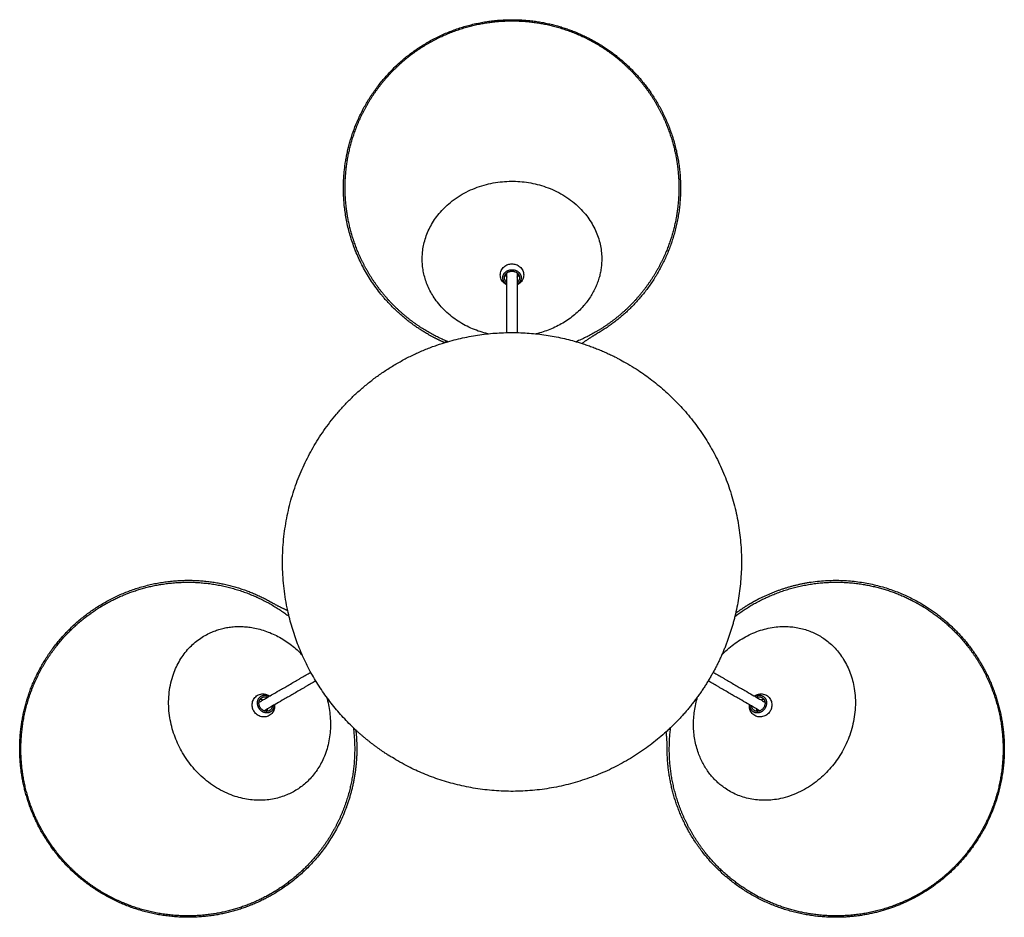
# Model space of a CAD drawing. Header units: millimetres. Extents: x -295 to 295, y -669 to 325.
# Tile 3 of 3: x -295 to 295, y -213 to 325. Entities that reach past the tile are written whole.
import ezdxf

# ---------------------------------------------------------------- set-up
doc = ezdxf.new("R2010")
doc.units = ezdxf.units.MM
doc.layers.add('Make2D$Visible$Curves', color=7, linetype='Continuous', true_color=0x000000)

msp = doc.modelspace()

# ---------------------------------------------------------------- linework, layer by layer
at = {"layer": 'Make2D$Visible$Curves', "color": 178, "lineweight": -3, "true_color": 0x000000}
for points, weights, degree, knots in [([(-40.47, 131.47), (-44.93, 133.42), (-49.18, 135.79), (-66.4, 145.39), (-78.75, 160.76), (-101, 188.47), (-101, 224), (-101, 248.99), (-89.34, 271.1), (-75.75, 296.89), (-50.5, 311.47), (-25.25, 326.05), (3.89, 324.93), (28.86, 323.97), (50.5, 311.47), (72.15, 298.98), (85.47, 277.83), (101, 253.16), (101, 224), (101, 194.85), (85.47, 170.18), (72.15, 149.03), (50.5, 136.53)], [0.722713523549, 0.720779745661, 0.720519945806, 0.719469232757, 0.745798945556, 0.798458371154, 0.960639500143, 0.840559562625, 0.780519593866, 0.720479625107, 0.720479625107, 0.720479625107, 0.780519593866, 0.840559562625, 0.960639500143, 0.840559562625, 0.780519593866, 0.720479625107, 0.720479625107, 0.720479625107, 0.780519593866, 0.840559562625, 0.960639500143], 2, [29.411904, 29.411904, 29.411904, 39.073152, 39.073152, 78.258999, 78.258999, 147.903859, 147.903859, 197.383672, 197.383672, 254.902983, 254.902983, 312.422294, 312.422294, 361.902108, 361.902108, 411.381921, 411.381921, 468.901232, 468.901232, 526.420543, 526.420543, 575.900356, 575.900356, 575.900356]), ([(-100, 224.31), (-100, 225.3), (-99.99, 226.29), (-99.96, 227.28), (-99.62, 238.7), (-97.34, 250.11), (-92.98, 261.12), (-87.97, 273.78), (-80.47, 285.26), (-70.71, 295.02), (-60.95, 304.79), (-49.47, 312.28), (-36.81, 317.29), (-24.83, 322.03), (-12.39, 324.31), (0, 324.31)], [0.857971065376, 0.857971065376, 0.857971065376, 0.857971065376, 0.820733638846, 0.792400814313, 0.772972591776, 0.75177816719, 0.741180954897, 0.741180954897, 0.741180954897, 0.75177816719, 0.772972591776, 0.794167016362, 0.825958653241, 0.868347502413], 3, [-2.964041, -2.964041, -2.964041, -2.964041, 0, 0, 0, 34.906587, 34.906587, 34.906587, 76.035, 76.035, 76.035, 117.163414, 117.163414, 117.163414, 155.082902, 155.082902, 155.082902, 155.082902]), ([(0, 324.31), (12.39, 324.31), (24.83, 322.03), (36.81, 317.29), (49.47, 312.28), (60.95, 304.79), (70.71, 295.02), (80.47, 285.26), (87.97, 273.78), (92.98, 261.12), (97.34, 250.11), (99.62, 238.7), (99.96, 227.28), (99.99, 226.29), (100, 225.3), (100, 224.31)], [0.868347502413, 0.825958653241, 0.794167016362, 0.772972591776, 0.75177816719, 0.741180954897, 0.741180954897, 0.741180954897, 0.75177816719, 0.772972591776, 0.792400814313, 0.820733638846, 0.857971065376, 0.857971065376, 0.857971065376, 0.857971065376], 3, [155.082902, 155.082902, 155.082902, 155.082902, 193.002391, 193.002391, 193.002391, 234.130805, 234.130805, 234.130805, 275.259218, 275.259218, 275.259218, 310.165805, 310.165805, 310.165805, 313.129846, 313.129846, 313.129846, 313.129846]), ([(-39.02, 132.24), (-50.82, 137.24), (-61.53, 144.42), (-70.71, 153.6), (-80.47, 163.36), (-87.97, 174.85), (-92.98, 187.5), (-97.34, 198.51), (-99.62, 209.92), (-99.96, 221.35), (-99.99, 222.34), (-100, 223.32), (-100, 224.31)], [0.76927822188, 0.750546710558, 0.741180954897, 0.741180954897, 0.741180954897, 0.75177816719, 0.772972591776, 0.792400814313, 0.820733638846, 0.857971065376, 0.857971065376, 0.857971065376, 0.857971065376], 3, [195.465846, 195.465846, 195.465846, 195.465846, 234.130805, 234.130805, 234.130805, 275.259218, 275.259218, 275.259218, 310.165805, 310.165805, 310.165805, 313.129846, 313.129846, 313.129846, 313.129846]), ([(-53.59, 185.72), (-48.81, 232.13), (4.77, 228), (58.36, 223.86), (53.59, 177.45)], [1, 0.707106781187, 1, 0.707106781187, 1], 2, [0, 0, 0, 84.506351, 84.506351, 169.012703, 169.012703, 169.012703]), ([(100, 224.31), (100, 223.32), (99.99, 222.34), (99.96, 221.35), (99.62, 209.92), (97.34, 198.51), (92.98, 187.5), (87.97, 174.85), (80.47, 163.36), (70.71, 153.6), (61.39, 144.28), (50.48, 137.02), (38.47, 132.01)], [0.857971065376, 0.857971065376, 0.857971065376, 0.857971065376, 0.820733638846, 0.792400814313, 0.772972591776, 0.75177816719, 0.741180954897, 0.741180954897, 0.741180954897, 0.750843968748, 0.77016999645], 3, [-2.964041, -2.964041, -2.964041, -2.964041, 0, 0, 0, 34.906587, 34.906587, 34.906587, 76.035, 76.035, 76.035, 115.308756, 115.308756, 115.308756, 115.308756]), ([(-5.5, 170.39), (-5.51, 175.15), (-0.01, 175.16), (5.49, 175.17), (5.5, 170.4)], [1, 0.707106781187, 1, 0.707106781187, 1], 2, [-17.27876, -17.27876, -17.27876, -8.63938, -8.63938, 0, 0, 0]), ([(-4.5, 170.4), (-4.5, 174.29), (0, 174.29), (4.49, 174.3), (4.5, 170.4)], [1, 0.707388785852, 1, 0.707388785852, 1], 2, [-14.129987, -14.129987, -14.129987, -7.064993, -7.064993, 0, 0, 0]), ([(-134.38, -29.11), (-145.62, 22.77), (-119.08, 68.75), (-91.47, 116.56), (-38.47, 132.01)], [0.854055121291, 0.862125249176, 1, 0.857403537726, 0.853654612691], 2, [330.297778, 330.297778, 330.297778, 431.96899, 431.96899, 537.122073, 537.122073, 537.122073]), ([(41.98, 130.94), (56, 126.44), (68.75, 119.08), (158.07, 67.51), (133.56, -32.68)], [0.927373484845, 0.957527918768, 1, 0.762943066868, 0.909616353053], 2, [-247.304138, -247.304138, -247.304138, -215.984495, -215.984495, -41.174637, -41.174637, -41.174637]), ([(-93.61, -100.78), (-93.07, -105.62), (-93, -110.48), (-92.71, -130.2), (-99.85, -148.58), (-112.72, -181.7), (-143.49, -199.46), (-165.13, -211.96), (-190.11, -212.92), (-219.24, -214.04), (-244.49, -199.46), (-269.74, -184.89), (-283.34, -159.09), (-294.99, -136.99), (-294.99, -111.99), (-294.99, -87), (-283.34, -64.9), (-269.74, -39.1), (-244.49, -24.53), (-219.24, -9.95), (-190.11, -11.07), (-165.13, -12.03), (-143.49, -24.53)], [0.722713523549, 0.720779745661, 0.720519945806, 0.719469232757, 0.745798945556, 0.798458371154, 0.960639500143, 0.840559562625, 0.780519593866, 0.720479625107, 0.720479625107, 0.720479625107, 0.780519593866, 0.840559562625, 0.960639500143, 0.840559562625, 0.780519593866, 0.720479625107, 0.720479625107, 0.720479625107, 0.780519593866, 0.840559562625, 0.960639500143], 2, [29.411904, 29.411904, 29.411904, 39.073152, 39.073152, 78.258999, 78.258999, 147.903859, 147.903859, 197.383672, 197.383672, 254.902983, 254.902983, 312.422294, 312.422294, 361.902108, 361.902108, 411.381921, 411.381921, 468.901232, 468.901232, 526.420543, 526.420543, 575.900356, 575.900356, 575.900356]), ([(148.14, -22.01), (162.58, -14.65), (178.6, -12.18), (213.72, -6.77), (244.49, -24.53), (266.13, -37.03), (279.45, -58.17), (281.9, -62.06), (283.98, -66.15)], [0.720973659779, 0.724016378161, 0.745798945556, 0.798458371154, 0.960639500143, 0.840559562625, 0.780519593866, 0.770412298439, 0.762006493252], 2, [45.840554, 45.840554, 45.840554, 78.258999, 78.258999, 147.903859, 147.903859, 197.383672, 197.383672, 207.066633, 207.066633, 207.066633]), ([(-244.26, -25.55), (-243.4, -25.06), (-242.54, -24.58), (-241.67, -24.11), (-231.6, -18.69), (-220.58, -14.96), (-208.87, -13.23), (-195.4, -11.24), (-181.71, -11.99), (-168.37, -15.56), (-155.64, -18.97), (-143.9, -24.78), (-133.56, -32.68)], [0.857971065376, 0.857971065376, 0.857971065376, 0.857971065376, 0.820733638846, 0.792400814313, 0.772972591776, 0.75177816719, 0.741180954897, 0.741180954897, 0.741180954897, 0.750839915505, 0.77015783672], 3, [-2.964041, -2.964041, -2.964041, -2.964041, 0, 0, 0, 34.906587, 34.906587, 34.906587, 76.035, 76.035, 76.035, 115.300519, 115.300519, 115.300519, 115.300519]), ([(134.03, -32.32), (144.26, -24.6), (155.84, -18.92), (168.38, -15.56), (181.71, -11.98), (195.4, -11.23), (208.87, -13.22), (220.58, -14.95), (231.61, -18.69), (241.67, -24.1), (242.54, -24.57), (243.4, -25.05), (244.26, -25.55)], [0.769277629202, 0.750546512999, 0.741180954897, 0.741180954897, 0.741180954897, 0.75177816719, 0.772972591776, 0.792400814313, 0.820733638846, 0.857971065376, 0.857971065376, 0.857971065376, 0.857971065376], 3, [195.466254, 195.466254, 195.466254, 195.466254, 234.130805, 234.130805, 234.130805, 275.259218, 275.259218, 275.259218, 310.165805, 310.165805, 310.165805, 313.129846, 313.129846, 313.129846, 313.129846]), ([(134.09, -30.68), (138.01, -27.79), (142.19, -25.3), (145.11, -23.55), (148.14, -22.01)], [0.722713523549, 0.720779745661, 0.720519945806, 0.720338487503, 0.720973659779], 2, [29.411904, 29.411904, 29.411904, 39.073152, 39.073152, 45.840554, 45.840554, 45.840554]), ([(-280.86, -162.15), (-287.05, -151.42), (-291.3, -139.51), (-293.18, -126.76), (-295.17, -113.3), (-294.42, -99.61), (-290.85, -86.27), (-287.27, -72.93), (-281.08, -60.7), (-272.62, -50.04), (-265.27, -40.76), (-256.52, -33.08), (-246.8, -27.07), (-245.96, -26.55), (-245.11, -26.04), (-244.26, -25.55)], [0.868347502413, 0.825958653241, 0.794167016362, 0.772972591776, 0.75177816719, 0.741180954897, 0.741180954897, 0.741180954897, 0.75177816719, 0.772972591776, 0.792400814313, 0.820733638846, 0.857971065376, 0.857971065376, 0.857971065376, 0.857971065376], 3, [155.082902, 155.082902, 155.082902, 155.082902, 193.002391, 193.002391, 193.002391, 234.130805, 234.130805, 234.130805, 275.259218, 275.259218, 275.259218, 310.165805, 310.165805, 310.165805, 313.129846, 313.129846, 313.129846, 313.129846]), ([(244.26, -25.55), (245.12, -26.04), (245.96, -26.55), (246.8, -27.07), (256.53, -33.07), (265.27, -40.76), (272.63, -50.03), (281.08, -60.7), (287.28, -72.93), (290.85, -86.27), (294.43, -99.61), (295.18, -113.3), (293.19, -126.76), (291.3, -139.51), (287.06, -151.42), (280.86, -162.15)], [0.857971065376, 0.857971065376, 0.857971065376, 0.857971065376, 0.820733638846, 0.792400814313, 0.772972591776, 0.75177816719, 0.741180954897, 0.741180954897, 0.741180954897, 0.75177816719, 0.772972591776, 0.794167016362, 0.825958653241, 0.868347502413], 3, [-2.964041, -2.964041, -2.964041, -2.964041, 0, 0, 0, 34.906587, 34.906587, 34.906587, 76.035, 76.035, 76.035, 117.163414, 117.163414, 117.163414, 155.082902, 155.082902, 155.082902, 155.082902]), ([(133.56, -32.68), (128.89, -51.75), (119.08, -68.75), (108.33, -87.37), (92.41, -101.82)], [0.909616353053, 0.944163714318, 1, 0.939168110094, 0.903604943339], 2, [-41.174637, -41.174637, -41.174637, 0, 0, 44.858481, 44.858481, 44.858481]), ([(-134.04, -139.27), (-176.62, -158.33), (-199.83, -109.86), (-223.04, -61.39), (-180.47, -42.32)], [1, 0.707106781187, 1, 0.707106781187, 1], 2, [0, 0, 0, 84.506351, 84.506351, 169.012703, 169.012703, 169.012703]), ([(187.63, -46.45), (225.44, -73.79), (195.06, -118.13), (164.69, -162.47), (126.89, -135.13)], [1, 0.707106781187, 1, 0.707106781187, 1], 2, [0, 0, 0, 84.506351, 84.506351, 169.012703, 169.012703, 169.012703]), ([(283.98, -66.15), (294.99, -87.75), (294.99, -112), (294.99, -141.16), (279.45, -165.83), (266.13, -186.97), (244.49, -199.47), (242.2, -200.79), (239.84, -201.99)], [0.762006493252, 0.720479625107, 0.720479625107, 0.720479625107, 0.780519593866, 0.840559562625, 0.960639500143, 0.946332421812, 0.932877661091], 2, [207.066633, 207.066633, 207.066633, 254.902983, 254.902983, 312.422294, 312.422294, 361.902108, 361.902108, 367.797444, 367.797444, 367.797444]), ([(-144.81, -89.95), (-148.93, -92.34), (-151.68, -87.58), (-154.44, -82.83), (-150.32, -80.44)], [1, 0.707106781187, 1, 0.707106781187, 1], 2, [-17.27876, -17.27876, -17.27876, -8.63938, -8.63938, 0, 0, 0]), ([(150.31, -80.43), (154.44, -82.8), (151.7, -87.57), (148.95, -92.33), (144.82, -89.96)], [1, 0.707106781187, 1, 0.707106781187, 1], 2, [-17.27876, -17.27876, -17.27876, -8.63938, -8.63938, 0, 0, 0]), ([(149.82, -81.3), (153.19, -83.24), (150.94, -87.14), (148.7, -91.03), (145.32, -89.09)], [1, 0.707388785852, 1, 0.707388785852, 1], 2, [-14.129987, -14.129987, -14.129987, -7.064993, -7.064993, 0, 0, 0]), ([(-148.58, -89.25), (-150.08, -88.63), (-150.94, -87.15), (-151.8, -85.66), (-151.58, -84.05)], [0.854365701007, 0.863604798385, 1, 0.863322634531, 0.854328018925], 2, [-10.358207, -10.358207, -10.358207, -7.064993, -7.064993, -3.764967, -3.764967, -3.764967]), ([(-95.01, -99.9), (-93.44, -112.63), (-94.3, -125.5), (-97.66, -138.04), (-101.24, -151.37), (-107.43, -163.6), (-115.89, -174.27), (-123.24, -183.55), (-131.99, -191.23), (-141.71, -197.24), (-142.55, -197.75), (-143.4, -198.26), (-144.26, -198.76)], [0.76927822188, 0.750546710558, 0.741180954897, 0.741180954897, 0.741180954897, 0.75177816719, 0.772972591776, 0.792400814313, 0.820733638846, 0.857971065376, 0.857971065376, 0.857971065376, 0.857971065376], 3, [195.465846, 195.465846, 195.465846, 195.465846, 234.130805, 234.130805, 234.130805, 275.259218, 275.259218, 275.259218, 310.165805, 310.165805, 310.165805, 313.129846, 313.129846, 313.129846, 313.129846]), ([(92.41, -101.82), (18.12, -169.23), (-68.75, -119.08), (-83.11, -110.79), (-95.08, -99.33)], [0.903604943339, 0.767938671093, 1, 0.952437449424, 0.92032214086], 2, [44.858481, 44.858481, 44.858481, 215.984495, 215.984495, 251.057937, 251.057937, 251.057937]), ([(144.26, -198.75), (143.4, -198.26), (142.56, -197.75), (141.71, -197.23), (131.99, -191.23), (123.25, -183.55), (115.89, -174.27), (107.44, -163.6), (101.24, -151.37), (97.67, -138.03), (94.26, -125.3), (93.42, -112.23), (95.09, -99.32)], [0.857971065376, 0.857971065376, 0.857971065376, 0.857971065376, 0.820733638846, 0.792400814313, 0.772972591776, 0.75177816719, 0.741180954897, 0.741180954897, 0.741180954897, 0.750840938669, 0.770160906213], 3, [-2.964041, -2.964041, -2.964041, -2.964041, 0, 0, 0, 34.906587, 34.906587, 34.906587, 76.035, 76.035, 76.035, 115.302598, 115.302598, 115.302598, 115.302598]), ([(239.84, -201.99), (220.06, -212.07), (197.87, -212.93), (168.74, -214.05), (143.49, -199.47), (118.24, -184.89), (104.64, -159.1), (104.32, -158.48), (104, -157.85)], [0.932877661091, 0.83340602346, 0.780519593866, 0.720479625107, 0.720479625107, 0.720479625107, 0.780519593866, 0.782087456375, 0.783696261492], 2, [367.797444, 367.797444, 367.797444, 411.381921, 411.381921, 468.901232, 468.901232, 526.420543, 526.420543, 527.712642, 527.712642, 527.712642]), ([(-144.26, -198.76), (-145.11, -199.25), (-145.97, -199.73), (-146.84, -200.2), (-156.91, -205.62), (-167.93, -209.35), (-179.64, -211.08), (-193.11, -213.07), (-206.8, -212.32), (-220.14, -208.75), (-233.47, -205.17), (-245.7, -198.98), (-256.37, -190.52), (-266.47, -182.52), (-274.66, -172.88), (-280.86, -162.15)], [0.857971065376, 0.857971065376, 0.857971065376, 0.857971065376, 0.820733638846, 0.792400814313, 0.772972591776, 0.75177816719, 0.741180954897, 0.741180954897, 0.741180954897, 0.75177816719, 0.772972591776, 0.794167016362, 0.825958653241, 0.868347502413], 3, [-2.964041, -2.964041, -2.964041, -2.964041, 0, 0, 0, 34.906587, 34.906587, 34.906587, 76.035, 76.035, 76.035, 117.163414, 117.163414, 117.163414, 155.082902, 155.082902, 155.082902, 155.082902]), ([(280.86, -162.15), (274.67, -172.88), (266.48, -182.51), (256.38, -190.52), (245.71, -198.97), (233.48, -205.17), (220.14, -208.74), (206.8, -212.32), (193.11, -213.07), (179.65, -211.08), (167.94, -209.35), (156.91, -205.62), (146.85, -200.2), (145.98, -199.73), (145.12, -199.25), (144.26, -198.75)], [0.868347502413, 0.825958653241, 0.794167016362, 0.772972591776, 0.75177816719, 0.741180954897, 0.741180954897, 0.741180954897, 0.75177816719, 0.772972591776, 0.792400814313, 0.820733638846, 0.857971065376, 0.857971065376, 0.857971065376, 0.857971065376], 3, [155.082902, 155.082902, 155.082902, 155.082902, 193.002391, 193.002391, 193.002391, 234.130805, 234.130805, 234.130805, 275.259218, 275.259218, 275.259218, 310.165805, 310.165805, 310.165805, 313.129846, 313.129846, 313.129846, 313.129846])]:
    msp.add_rational_spline(points, weights, degree=degree, knots=knots, dxfattribs=at)
for points, weights, degree in [([(-14.53, 136.73), (-57.55, 147.18), (-53.59, 185.72)], [0.935433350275, 0.744049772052, 1], 2), ([(53.59, 177.45), (50.29, 145.42), (14.53, 136.73)], [1, 0.77764399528, 0.892900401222], 2), ([(-4.09, 172.02), (-3.7, 171.28), (-3, 170.74)], [0.881400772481, 0.849504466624, 0.854328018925], 2), ([(3, 170.74), (3.7, 171.28), (4.09, 172.02)], [0.854365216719, 0.84940294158, 0.881148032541], 2), ([(-3, 166.4), (-5.5, 167.81), (-5.5, 170.39)], [0.862756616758, 0.816841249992, 1], 2), ([(-4.5, 170.39), (-4.5, 170.39), (-4.5, 170.4)], [1, 0.999999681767, 1], 2), ([(-3, 167.49), (-4.5, 168.65), (-4.5, 170.39)], [0.854328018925, 0.84406615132, 1], 2), ([(5.5, 170.4), (5.5, 167.82), (3, 166.4)], [1, 0.816287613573, 0.863036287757], 2), ([(4.5, 170.4), (4.5, 168.65), (3, 167.49)], [1, 0.843797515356, 0.854363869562], 2), ([(4.5, 170.4), (4.5, 170.4), (4.5, 170.4)], [1, 0.999999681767, 1], 2), ([(-38.47, 132.01), (1.92, 143.78), (41.98, 130.94)], [0.853654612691, 0.850819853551, 0.927373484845], 2), ([(50.5, 136.53), (46.08, 133.98), (41.98, 130.94)], [0.720638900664, 0.720638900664, 0.723013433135], 2), ([(-38.47, 132.01), (-38.65, 132.08), (-38.83, 132.16), (-39.02, 132.24)], [0.770170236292, 0.769870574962, 0.769573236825, 0.76927822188], 3), ([(-143.49, -24.53), (-139.07, -27.08), (-134.38, -29.11)], [0.720638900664, 0.720638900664, 0.723010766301], 2), ([(-95.08, -99.33), (-125.48, -70.23), (-134.38, -29.11)], [0.92032214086, 0.847765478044, 0.854055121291], 2), ([(133.56, -32.68), (133.72, -32.56), (133.87, -32.44), (134.03, -32.32)], [0.770167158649, 0.769868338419, 0.769571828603, 0.769277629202], 3), ([(-180.47, -42.32), (-151.09, -29.16), (-125.68, -55.76)], [1, 0.777697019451, 0.892845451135], 2), ([(125.68, -55.77), (156.24, -23.75), (187.63, -46.45)], [0.935396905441, 0.744074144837, 1], 2), ([(-151.58, -84.05), (-151.46, -83.17), (-151.01, -82.47)], [0.854326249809, 0.84951057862, 0.881397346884], 2), ([(-151.01, -82.47), (-150.55, -81.73), (-149.82, -81.3)], [0.881421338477, 0.917385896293, 1], 2), ([(-149.36, -82.77), (-150.18, -82.44), (-151.01, -82.47)], [0.854365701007, 0.849402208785, 0.881137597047], 2), ([(-151.01, -82.47), (-151.01, -82.47), (-151.01, -82.47)], [0.881137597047, 0.8811428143, 0.881148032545], 2), ([(-151.01, -82.47), (-151.01, -82.47), (-151.01, -82.47)], [0.881397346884, 0.881409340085, 0.881421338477], 2), ([(-150.32, -80.44), (-148.08, -79.14), (-145.61, -80.6)], [1, 0.816282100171, 0.863039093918], 2), ([(-149.82, -81.3), (-149.82, -81.3), (-149.81, -81.3)], [1, 0.999999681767, 1], 2), ([(-149.81, -81.3), (-148.3, -80.43), (-146.55, -81.14)], [1, 0.843779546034, 0.854366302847], 2), ([(-111.14, -80.96), (-98.69, -123.43), (-134.04, -139.27)], [0.935348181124, 0.744106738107, 1], 2), ([(126.89, -135.13), (100.8, -116.26), (111.14, -80.95)], [1, 0.777672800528, 0.892870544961], 2), ([(145.61, -80.6), (148.07, -79.14), (150.31, -80.43)], [0.862833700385, 0.816687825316, 1], 2), ([(146.55, -81.14), (148.3, -80.42), (149.81, -81.29)], [0.854360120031, 0.843825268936, 1], 2), ([(151.02, -82.46), (150.18, -82.43), (149.36, -82.77)], [0.881393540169, 0.849399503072, 0.854360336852], 2), ([(149.81, -81.29), (149.81, -81.29), (149.82, -81.3)], [1, 0.999999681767, 1], 2), ([(151.02, -82.46), (151.02, -82.46), (151.02, -82.46)], [0.881418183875, 0.881405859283, 0.881393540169], 2), ([(-151.58, -84.05), (-151.58, -84.05), (-151.58, -84.05)], [0.854328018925, 0.854327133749, 0.854326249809], 2), ([(-146.92, -89.55), (-146.48, -88.84), (-146.36, -87.97)], [0.881383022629, 0.849505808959, 0.854328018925], 2), ([(-143.55, -86.34), (-143.8, -88.22), (-145.31, -89.09)], [0.854328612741, 0.844061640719, 1], 2), ([(-142.61, -85.8), (-142.58, -88.66), (-144.81, -89.95)], [0.862754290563, 0.816845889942, 1], 2), ([(144.82, -89.96), (142.58, -88.67), (142.61, -85.8)], [1, 0.816459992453, 0.86294876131], 2), ([(145.32, -89.09), (143.81, -88.22), (143.55, -86.34)], [1, 0.844027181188, 0.854333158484], 2), ([(146.37, -87.97), (146.49, -88.84), (146.93, -89.55)], [0.854333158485, 0.84950673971, 0.881148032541], 2), ([(-145.31, -89.09), (-146.82, -89.96), (-148.58, -89.25)], [1, 0.843806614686, 0.854362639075], 2), ([(-148.58, -89.25), (-148.58, -89.25), (-148.58, -89.25)], [0.854362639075, 0.854364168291, 0.854365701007], 2), ([(-145.31, -89.09), (-145.31, -89.09), (-145.31, -89.09)], [1, 0.999999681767, 1], 2), ([(145.32, -89.09), (145.32, -89.09), (145.32, -89.09)], [1, 0.999999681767, 1], 2), ([(-95.08, -99.33), (-95.06, -99.52), (-95.03, -99.71), (-95.01, -99.9)], [0.77015783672, 0.769862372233, 0.769569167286, 0.76927822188], 3), ([(92.99, -112), (92.99, -106.89), (92.41, -101.82)], [0.720638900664, 0.720638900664, 0.723011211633], 2), ([(104, -157.85), (92.99, -136.25), (92.99, -112)], [0.783696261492, 0.843695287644, 0.960639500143], 2)]:
    msp.add_rational_spline(points, weights, degree=degree, dxfattribs=at)
for points, knots in [([(-7, 172.01), (-7, 172.01), (-7, 172.02), (-7, 172.02), (-7, 172.93), (-6.8, 173.83), (-6.43, 174.66), (-6.03, 175.52), (-5.45, 176.29), (-4.73, 176.91), (-4.05, 177.51), (-3.26, 177.96), (-2.4, 178.26), (-1.63, 178.52), (-0.82, 178.65), (-0.01, 178.66), (0.8, 178.66), (1.61, 178.52), (2.38, 178.26), (3.24, 177.97), (4.03, 177.52), (4.72, 176.93), (5.44, 176.3), (6.02, 175.54), (6.42, 174.68), (6.8, 173.85), (7, 172.95), (7, 172.03)], [10.886224, 10.886224, 10.886224, 10.886224, 10.898066, 10.898066, 10.898066, 13.68168, 13.68168, 13.68168, 16.58413, 16.58413, 16.58413, 19.327665, 19.327665, 19.327665, 21.775449, 21.775449, 21.775449, 24.222901, 24.222901, 24.222901, 26.965393, 26.965393, 26.965393, 29.866529, 29.866529, 29.866529, 32.661673, 32.661673, 32.661673, 32.661673]), ([(-3, 166.02), (-3.62, 166.3), (-4.2, 166.67), (-4.72, 167.11), (-5.44, 167.74), (-6.02, 168.5), (-6.42, 169.36), (-6.8, 170.2), (-7, 171.1), (-7, 172.01)], [24.895668, 24.895668, 24.895668, 24.895668, 26.965393, 26.965393, 26.965393, 29.866529, 29.866529, 29.866529, 32.661673, 32.661673, 32.661673, 32.661673]), ([(-3, 137.47), (-3, 138.24), (-3, 139.02), (-3, 139.78), (-3, 140.89), (-3, 141.98), (-3, 143.04), (-3, 143.6), (-3, 144.14), (-3, 144.68), (-3, 145.27), (-3, 145.84), (-3, 146.41), (-3, 147.6), (-3, 148.74), (-3, 149.85), (-3, 150.99), (-3, 152.1), (-3, 153.17), (-3, 154.25), (-3, 155.31), (-3, 156.33), (-3, 157.35), (-3, 158.34), (-3, 159.31), (-3, 161.14), (-3, 162.88), (-3, 164.55), (-3, 166), (-3, 167.4), (-3, 168.74), (-3, 169.25), (-3, 169.76), (-3, 170.25), (-3, 170.51), (-3, 170.77), (-3, 171.03), (-3, 171.47), (-3, 171.91), (-3, 172.33), (-3, 172.66), (-3, 172.99), (-3, 173.3)], [194.612052, 194.612052, 194.612052, 194.612052, 196.991024, 196.991024, 196.991024, 200.442978, 200.442978, 200.442978, 202.235919, 202.235919, 202.235919, 204.177995, 204.177995, 204.177995, 208.249941, 208.249941, 208.249941, 212.436801, 212.436801, 212.436801, 216.684907, 216.684907, 216.684907, 220.925387, 220.925387, 220.925387, 228.991478, 228.991478, 228.991478, 236.022855, 236.022855, 236.022855, 238.703831, 238.703831, 238.703831, 240.110532, 240.110532, 240.110532, 242.570525, 242.570525, 242.570525, 244.512026, 244.512026, 244.512026, 244.512026]), ([(3, 173.3), (3, 172.98), (3, 172.66), (3, 172.33), (3, 171.91), (3, 171.47), (3, 171.03), (3, 170.77), (3, 170.51), (3, 170.25), (3, 169.76), (3, 169.25), (3, 168.74), (3, 167.4), (3, 166), (3, 164.55), (3, 162.88), (3, 161.14), (3, 159.31), (3, 158.34), (3, 157.35), (3, 156.33), (3, 155.31), (3, 154.25), (3, 153.17), (3, 152.1), (3, 150.99), (3, 149.85), (3, 148.74), (3, 147.6), (3, 146.41), (3, 145.84), (3, 145.27), (3, 144.68), (3, 144.14), (3, 143.6), (3, 143.04), (3, 141.98), (3, 140.89), (3, 139.78), (3, 139.02), (3, 138.24), (3, 137.47)], [4.409423, 4.409423, 4.409423, 4.409423, 6.349465, 6.349465, 6.349465, 8.809458, 8.809458, 8.809458, 10.216159, 10.216159, 10.216159, 12.897135, 12.897135, 12.897135, 19.928512, 19.928512, 19.928512, 27.994603, 27.994603, 27.994603, 32.235083, 32.235083, 32.235083, 36.483189, 36.483189, 36.483189, 40.670049, 40.670049, 40.670049, 44.741995, 44.741995, 44.741995, 46.684071, 46.684071, 46.684071, 48.477012, 48.477012, 48.477012, 51.928966, 51.928966, 51.928966, 54.307939, 54.307939, 54.307939, 54.307939]), ([(7, 172.03), (7, 172.03), (7, 172.02), (7, 172.02), (7, 171.11), (6.8, 170.21), (6.43, 169.39), (6.03, 168.52), (5.45, 167.75), (4.73, 167.13), (4.21, 166.68), (3.63, 166.31), (3, 166.02)], [10.886224, 10.886224, 10.886224, 10.886224, 10.898066, 10.898066, 10.898066, 13.68168, 13.68168, 13.68168, 16.58413, 16.58413, 16.58413, 18.675512, 18.675512, 18.675512, 18.675512]), ([(-39.02, 132.24), (-39.31, 132.08), (-39.83, 131.81), (-40.35, 131.53), (-40.47, 131.47), (-40.47, 131.47)], [0.8113162, 0.8113162, 0.8113162, 0.8113162, 0.8744882, 0.937272, 1, 1, 1, 1]), ([(134.03, -32.32), (134.04, -31.99), (134.06, -31.4), (134.09, -30.82), (134.09, -30.68), (134.09, -30.68)], [0.8113325, 0.8113325, 0.8113325, 0.8113325, 0.8744882, 0.937272, 1, 1, 1, 1]), ([(-149.36, -82.77), (-149.22, -82.69), (-149.08, -82.61), (-148.94, -82.53), (-148.51, -82.28), (-148.08, -82.03), (-147.64, -81.77), (-146.47, -81.1), (-145.26, -80.4), (-144.01, -79.68), (-142.56, -78.84), (-141.05, -77.97), (-139.46, -77.05), (-138.63, -76.57), (-137.77, -76.08), (-136.88, -75.57), (-136, -75.06), (-135.09, -74.53), (-134.15, -73.99), (-133.22, -73.45), (-132.26, -72.9), (-131.28, -72.33), (-130.31, -71.77), (-129.32, -71.2), (-128.29, -70.61), (-127.8, -70.32), (-127.31, -70.04), (-126.8, -69.74), (-126.33, -69.47), (-125.86, -69.2), (-125.38, -68.92), (-124.46, -68.39), (-123.51, -67.85), (-122.55, -67.29), (-121.89, -66.91), (-121.22, -66.52), (-120.55, -66.14)], [9.341362, 9.341362, 9.341362, 9.341362, 10.216159, 10.216159, 10.216159, 12.897135, 12.897135, 12.897135, 19.928512, 19.928512, 19.928512, 27.994603, 27.994603, 27.994603, 32.235083, 32.235083, 32.235083, 36.483189, 36.483189, 36.483189, 40.670049, 40.670049, 40.670049, 44.741995, 44.741995, 44.741995, 46.684071, 46.684071, 46.684071, 48.477012, 48.477012, 48.477012, 51.928966, 51.928966, 51.928966, 54.308034, 54.308034, 54.308034, 54.308034]), ([(120.55, -66.14), (121.22, -66.52), (121.89, -66.91), (122.55, -67.29), (123.51, -67.85), (124.46, -68.39), (125.38, -68.92), (125.86, -69.2), (126.33, -69.47), (126.8, -69.74), (127.31, -70.04), (127.8, -70.32), (128.29, -70.61), (129.32, -71.2), (130.31, -71.77), (131.28, -72.33), (132.26, -72.9), (133.22, -73.45), (134.15, -73.99), (135.09, -74.53), (136, -75.06), (136.88, -75.57), (137.77, -76.08), (138.63, -76.57), (139.46, -77.05), (141.05, -77.97), (142.56, -78.84), (144.01, -79.68), (145.26, -80.4), (146.47, -81.1), (147.64, -81.77), (148.08, -82.03), (148.51, -82.28), (148.94, -82.53), (149.17, -82.66), (149.39, -82.79), (149.61, -82.91), (150, -83.14), (150.38, -83.36), (150.74, -83.57), (151.03, -83.73), (151.31, -83.89), (151.58, -84.05)], [194.612288, 194.612288, 194.612288, 194.612288, 196.991024, 196.991024, 196.991024, 200.442978, 200.442978, 200.442978, 202.235919, 202.235919, 202.235919, 204.177995, 204.177995, 204.177995, 208.249941, 208.249941, 208.249941, 212.436801, 212.436801, 212.436801, 216.684907, 216.684907, 216.684907, 220.925387, 220.925387, 220.925387, 228.991478, 228.991478, 228.991478, 236.022855, 236.022855, 236.022855, 238.703831, 238.703831, 238.703831, 240.110532, 240.110532, 240.110532, 242.570525, 242.570525, 242.570525, 244.513405, 244.513405, 244.513405, 244.513405]), ([(-117.55, -71.33), (-118.22, -71.72), (-118.89, -72.11), (-119.55, -72.49), (-120.51, -73.04), (-121.46, -73.59), (-122.38, -74.12), (-122.86, -74.4), (-123.33, -74.67), (-123.8, -74.94), (-124.31, -75.23), (-124.8, -75.52), (-125.29, -75.8), (-126.32, -76.4), (-127.31, -76.97), (-128.28, -77.52), (-129.26, -78.1), (-130.22, -78.65), (-131.15, -79.18), (-132.09, -79.73), (-133, -80.25), (-133.88, -80.76), (-134.77, -81.27), (-135.63, -81.77), (-136.46, -82.25), (-138.05, -83.17), (-139.56, -84.04), (-141.01, -84.87), (-142.26, -85.6), (-143.47, -86.3), (-144.64, -86.97), (-145.08, -87.23), (-145.51, -87.48), (-145.94, -87.72), (-146.08, -87.81), (-146.22, -87.89), (-146.36, -87.97)], [194.611964, 194.611964, 194.611964, 194.611964, 196.991024, 196.991024, 196.991024, 200.442978, 200.442978, 200.442978, 202.235919, 202.235919, 202.235919, 204.177995, 204.177995, 204.177995, 208.249941, 208.249941, 208.249941, 212.436801, 212.436801, 212.436801, 216.684907, 216.684907, 216.684907, 220.925387, 220.925387, 220.925387, 228.991478, 228.991478, 228.991478, 236.022855, 236.022855, 236.022855, 238.703831, 238.703831, 238.703831, 239.578643, 239.578643, 239.578643, 239.578643]), ([(142.28, -85.61), (141.86, -85.37), (141.44, -85.12), (141.01, -84.87), (139.56, -84.04), (138.05, -83.17), (136.46, -82.25), (135.63, -81.77), (134.77, -81.27), (133.88, -80.76), (133, -80.25), (132.09, -79.73), (131.15, -79.18), (130.22, -78.65), (129.26, -78.1), (128.28, -77.52), (127.31, -76.97), (126.32, -76.4), (125.29, -75.8), (124.8, -75.52), (124.31, -75.23), (123.8, -74.94), (123.33, -74.67), (122.86, -74.4), (122.38, -74.12), (121.46, -73.59), (120.51, -73.04), (119.55, -72.49), (118.89, -72.11), (118.22, -71.72), (117.55, -71.33)], [17.522682, 17.522682, 17.522682, 17.522682, 19.928512, 19.928512, 19.928512, 27.994603, 27.994603, 27.994603, 32.235083, 32.235083, 32.235083, 36.483189, 36.483189, 36.483189, 40.670049, 40.670049, 40.670049, 44.741995, 44.741995, 44.741995, 46.684071, 46.684071, 46.684071, 48.477012, 48.477012, 48.477012, 51.928966, 51.928966, 51.928966, 54.30768, 54.30768, 54.30768, 54.30768]), ([(-145.46, -92.06), (-145.46, -92.07), (-145.47, -92.07), (-145.47, -92.07), (-146.26, -92.52), (-147.13, -92.8), (-148.04, -92.89), (-148.98, -92.98), (-149.94, -92.86), (-150.84, -92.55), (-151.69, -92.26), (-152.48, -91.8), (-153.17, -91.2), (-153.78, -90.67), (-154.3, -90.04), (-154.71, -89.33), (-155.12, -88.63), (-155.41, -87.86), (-155.56, -87.07), (-155.74, -86.18), (-155.75, -85.26), (-155.58, -84.38), (-155.4, -83.44), (-155.03, -82.55), (-154.48, -81.78), (-153.95, -81.03), (-153.27, -80.41), (-152.48, -79.95)], [10.886224, 10.886224, 10.886224, 10.886224, 10.898066, 10.898066, 10.898066, 13.68168, 13.68168, 13.68168, 16.58413, 16.58413, 16.58413, 19.327665, 19.327665, 19.327665, 21.775449, 21.775449, 21.775449, 24.222901, 24.222901, 24.222901, 26.965393, 26.965393, 26.965393, 29.866529, 29.866529, 29.866529, 32.661673, 32.661673, 32.661673, 32.661673]), ([(-152.48, -79.95), (-152.48, -79.95), (-152.47, -79.95), (-152.47, -79.95), (-151.68, -79.49), (-150.81, -79.21), (-149.9, -79.12), (-148.96, -79.03), (-148, -79.15), (-147.1, -79.46), (-146.45, -79.69), (-145.84, -80.01), (-145.28, -80.41)], [10.886224, 10.886224, 10.886224, 10.886224, 10.898066, 10.898066, 10.898066, 13.68168, 13.68168, 13.68168, 16.58413, 16.58413, 16.58413, 18.675878, 18.675878, 18.675878, 18.675878]), ([(145.28, -80.41), (145.83, -80.01), (146.44, -79.69), (147.08, -79.47), (147.98, -79.15), (148.94, -79.03), (149.88, -79.12), (150.79, -79.2), (151.67, -79.48), (152.46, -79.94)], [24.890735, 24.890735, 24.890735, 24.890735, 26.965393, 26.965393, 26.965393, 29.866529, 29.866529, 29.866529, 32.661673, 32.661673, 32.661673, 32.661673]), ([(152.46, -79.94), (152.47, -79.94), (152.47, -79.94), (152.47, -79.94), (153.26, -80.4), (153.94, -81.02), (154.47, -81.76), (155.02, -82.53), (155.4, -83.42), (155.58, -84.35), (155.75, -85.24), (155.75, -86.15), (155.57, -87.04), (155.42, -87.84), (155.13, -88.61), (154.73, -89.31), (154.32, -90.02), (153.8, -90.65), (153.19, -91.19), (152.51, -91.78), (151.72, -92.25), (150.87, -92.54), (149.96, -92.86), (149.01, -92.98), (148.07, -92.89), (147.16, -92.81), (146.28, -92.53), (145.48, -92.07)], [10.886224, 10.886224, 10.886224, 10.886224, 10.898066, 10.898066, 10.898066, 13.68168, 13.68168, 13.68168, 16.58413, 16.58413, 16.58413, 19.327665, 19.327665, 19.327665, 21.775449, 21.775449, 21.775449, 24.222901, 24.222901, 24.222901, 26.965393, 26.965393, 26.965393, 29.866529, 29.866529, 29.866529, 32.661673, 32.661673, 32.661673, 32.661673]), ([(-151.58, -84.05), (-151.31, -83.89), (-151.03, -83.73), (-150.74, -83.57), (-150.38, -83.36), (-150, -83.14), (-149.61, -82.91), (-149.53, -82.87), (-149.45, -82.82), (-149.36, -82.77)], [4.419562, 4.419562, 4.419562, 4.419562, 6.349465, 6.349465, 6.349465, 8.809458, 8.809458, 8.809458, 9.339985, 9.339985, 9.339985, 9.339985]), ([(-146.36, -87.97), (-146.45, -88.01), (-146.53, -88.06), (-146.61, -88.11), (-147, -88.33), (-147.38, -88.55), (-147.74, -88.76), (-148.03, -88.93), (-148.31, -89.09), (-148.58, -89.25)], [239.580034, 239.580034, 239.580034, 239.580034, 240.110532, 240.110532, 240.110532, 242.570525, 242.570525, 242.570525, 244.500444, 244.500444, 244.500444, 244.500444]), ([(-142.28, -85.61), (-142.21, -86.29), (-142.23, -86.97), (-142.36, -87.64), (-142.54, -88.58), (-142.91, -89.46), (-143.46, -90.24), (-143.99, -90.98), (-144.67, -91.61), (-145.46, -92.06)], [24.895668, 24.895668, 24.895668, 24.895668, 26.965393, 26.965393, 26.965393, 29.866529, 29.866529, 29.866529, 32.661673, 32.661673, 32.661673, 32.661673]), ([(145.48, -92.07), (145.48, -92.07), (145.48, -92.07), (145.47, -92.07), (144.69, -91.61), (144.01, -90.99), (143.48, -90.25), (142.93, -89.48), (142.55, -88.59), (142.37, -87.66), (142.24, -86.98), (142.21, -86.29), (142.28, -85.61)], [10.886224, 10.886224, 10.886224, 10.886224, 10.898066, 10.898066, 10.898066, 13.68168, 13.68168, 13.68168, 16.58413, 16.58413, 16.58413, 18.670347, 18.670347, 18.670347, 18.670347]), ([(148.58, -89.25), (148.31, -89.09), (148.03, -88.93), (147.74, -88.76), (147.38, -88.55), (147, -88.33), (146.61, -88.11), (146.39, -87.98), (146.17, -87.85), (145.94, -87.72), (145.51, -87.48), (145.08, -87.23), (144.64, -86.97), (143.87, -86.53), (143.09, -86.07), (142.28, -85.61)], [4.420659, 4.420659, 4.420659, 4.420659, 6.349465, 6.349465, 6.349465, 8.809458, 8.809458, 8.809458, 10.216159, 10.216159, 10.216159, 12.897135, 12.897135, 12.897135, 17.52251, 17.52251, 17.52251, 17.52251]), ([(-95.01, -99.9), (-94.73, -100.08), (-94.23, -100.4), (-93.73, -100.71), (-93.61, -100.78), (-93.61, -100.78)], [0.8113325, 0.8113325, 0.8113325, 0.8113325, 0.8744882, 0.937272, 1, 1, 1, 1])]:
    msp.add_open_spline(points, degree=3, knots=knots, dxfattribs=at)
for points in [[(-149.36, -82.77), (-149.36, -82.77), (-149.36, -82.77), (-149.36, -82.77)], [(-146.36, -87.97), (-146.36, -87.97), (-146.36, -87.97), (-146.36, -87.97)], [(142.28, -85.61), (142.28, -85.61), (142.28, -85.61), (142.28, -85.61)]]:
    msp.add_open_spline(points, degree=3, dxfattribs=at)

doc.saveas('drawing.dxf')
